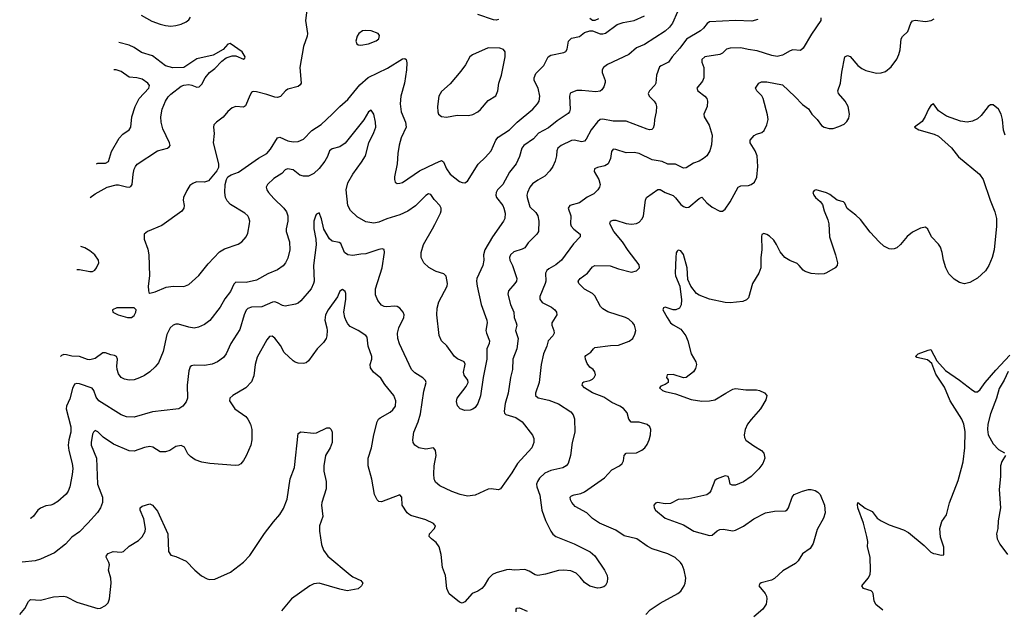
# Model space of a CAD drawing. Header units: inches. Extents: x 1305449 to 1407403, y 744709 to 841554.
# Tile 24 of 114: x 1306810 to 1314375, y 801182 to 805716. Entities that reach past the tile are written whole.
import ezdxf

# ---------------------------------------------------------------- set-up
doc = ezdxf.new("R2010")
doc.units = ezdxf.units.IN
doc.header["$MEASUREMENT"] = 0
doc.layers.add('B3800', color=7, linetype='Continuous')
doc.layers.add('B3810', color=7, linetype='Continuous')

msp = doc.modelspace()

# ---------------------------------------------------------------- linework, layer by layer
at = {"layer": 'B3800', "color": 6}
for points, elevation in [([(1309019.5, 805810), (1309005, 805710), (1309020.4, 805610), (1309018.6, 805590), (1308990.1, 805510), (1308962.7, 805350), (1308973, 805230), (1308965.1, 805214.9), (1308950, 805203.7), (1308870, 805182.4), (1308851.9, 805170), (1308812.6, 805127.4), (1308790, 805118.9), (1308770, 805120.2), (1308710, 805142), (1308630, 805162.4), (1308610, 805165.9), (1308598.2, 805161.8), (1308590, 805156.8), (1308580.1, 805139.9), (1308545.2, 805054.8), (1308530, 805043.5), (1308470, 805049.1), (1308441.4, 805038.6), (1308410, 805011.1), (1308372.3, 804967.7), (1308321.9, 804930), (1308302.6, 804910), (1308298.9, 804890), (1308303.6, 804843.6), (1308297.5, 804770), (1308337.8, 804610), (1308337.5, 804582.5), (1308325.3, 804554.7), (1308261.6, 804478.4), (1308230.6, 804469.4), (1308169.4, 804470.6), (1308140.2, 804459.8), (1308117.1, 804442.9), (1308094, 804406), (1308068.7, 804350), (1308066.3, 804330), (1308073.5, 804290), (1308071.9, 804270), (1308054.6, 804245.4), (1307902.7, 804137.3), (1307792.7, 804090), (1307765.8, 804070), (1307765.9, 804030), (1307794.4, 803954.4), (1307802.6, 803910), (1307806.1, 803750), (1307797.4, 803670), (1307798.4, 803638.4), (1307803.1, 803623.1), (1307810, 803617.4), (1307850, 803626.4), (1307936.1, 803663.9), (1307990, 803671), (1308070, 803669), (1308110, 803682.2), (1308186.4, 803753.6), (1308257, 803843), (1308344.8, 803935.2), (1308382.4, 803957.6), (1308488.3, 803991.7), (1308516.3, 804010), (1308550.9, 804049.1), (1308561.6, 804078.4), (1308576.4, 804150), (1308577.3, 804170), (1308570, 804196.2), (1308562, 804210), (1308539.9, 804230), (1308430, 804296.6), (1308404.3, 804324.3), (1308390.5, 804350), (1308385, 804390), (1308389.1, 804450), (1308397.7, 804490), (1308410.2, 804509.8), (1308434.7, 804525.3), (1308490, 804546.8), (1308645.7, 804654.3), (1308709.6, 804690), (1308737.2, 804722.8), (1308790, 804808), (1308810, 804813.8), (1308870, 804786.8), (1308910, 804778.1), (1308950, 804781.4), (1308990, 804800.1), (1309055, 804865), (1309127.3, 804912.7), (1309211.1, 804990), (1309268.5, 805050), (1309330, 805104.7), (1309424, 805216), (1309487.5, 805272.5), (1309636.7, 805343.3), (1309750, 805416), (1309770, 805419.2), (1309779.9, 805410), (1309785.2, 805385.2), (1309781.9, 805330), (1309766.3, 805230), (1309737.6, 805130), (1309733.1, 805070), (1309740.9, 805010), (1309773.8, 804930), (1309778.7, 804890), (1309742, 804810), (1309726.4, 804753.6), (1309716.2, 804690), (1309710.7, 804609.3), (1309689.7, 804510), (1309688.6, 804490), (1309693.8, 804470), (1309710, 804459.2), (1309730, 804459.9), (1309750, 804467.5), (1309883.1, 804556.9), (1310000, 804612.2)], 1800), ([(1307744.6, 805750), (1307825.4, 805705.4), (1307890, 805680.8), (1307930, 805670.6), (1307970, 805667.1), (1308010, 805670.4), (1308050, 805681.3), (1308090, 805700.1), (1308110, 805715.5), (1308123.3, 805736.7)], 1800), ([(1307350.7, 804351.2), (1307390, 804378.2), (1307482.4, 804430), (1307550, 804449.4), (1307570, 804448.2), (1307630, 804432.1), (1307650, 804430.3), (1307664.3, 804435.7), (1307673.8, 804450), (1307681, 804530), (1307690, 804568.9), (1307699.8, 804590), (1307713.7, 804606.3), (1307870, 804708.3), (1307945.4, 804730), (1307959.5, 804740.5), (1307965.2, 804750), (1307962.1, 804770), (1307910, 804879), (1307896.5, 804930), (1307894.2, 804970), (1307905.9, 805030), (1307930, 805089.9), (1307950, 805123), (1307970, 805144.4), (1308050, 805205.2), (1308070, 805213.9), (1308110, 805217.5), (1308133.3, 805213.3), (1308170, 805197.3), (1308190, 805200.1), (1308210, 805221.1), (1308235.9, 805270), (1308267.2, 805310), (1308310, 805341.4), (1308363.2, 805396.8), (1308397.6, 805422.4), (1308441.7, 805438.3), (1308470, 805439.2), (1308530, 805412.2), (1308539.8, 805420.2), (1308541.8, 805430), (1308518.3, 805470), (1308426.4, 805533.6), (1308410, 805529.4), (1308372.9, 805487.1), (1308295.3, 805444.7), (1308170, 805414.8), (1308070, 805349.8), (1307987.5, 805347.5), (1307930, 805362.8), (1307830, 805439), (1307745.5, 805465.5), (1307690, 805503.5), (1307650, 805519.5), (1307572, 805540.6)], 1700), ([(1307399.2, 804610.8), (1307410, 804613.7), (1307470, 804613.9), (1307493.1, 804626.9), (1307514.7, 804705.3), (1307574.5, 804805.5), (1307601.7, 804838.3), (1307650.2, 804869.8), (1307664.7, 804890), (1307672.3, 804970), (1307697.1, 805050), (1307728.3, 805110), (1307801.8, 805190), (1307806.2, 805210), (1307795, 805230), (1307750, 805260.4), (1307710, 805269.8), (1307650, 805275.4), (1307590, 805319.6), (1307550, 805331.6), (1307533.4, 805331.1)], 1600), ([(1310000, 804331), (1309995.6, 804335.6), (1309970, 804373.3), (1309950, 804379.1), (1309930, 804367.2), (1309850, 804286.3), (1309792.5, 804247.5), (1309730, 804217.8), (1309631.6, 804188.4), (1309570, 804160.6), (1309530, 804155), (1309470, 804163.4), (1309403.6, 804203.6), (1309352, 804252), (1309330.4, 804290), (1309319, 804410), (1309330, 804462.9), (1309370.3, 804530), (1309437.4, 804622.6), (1309465.9, 804670), (1309491.5, 804770), (1309531.6, 804850), (1309546.2, 804890), (1309545, 804930), (1309530.3, 804990), (1309510, 805022.4), (1309490, 805009), (1309453.2, 804946.8), (1309311.7, 804768.3), (1309270, 804741.3), (1309210, 804725.1), (1309190.3, 804710), (1309174.3, 804665.7), (1309154.2, 804630), (1309110, 804573.6), (1309070, 804535.5), (1309030, 804515.4), (1308990, 804513.7), (1308962.3, 804522.3), (1308910, 804564), (1308868.2, 804571.8), (1308850, 804564.5), (1308824, 804536), (1308763.3, 804496.7), (1308715, 804450), (1308705.4, 804434.6), (1308702.9, 804430), (1308709.1, 804410), (1308722.6, 804390), (1308762.5, 804342.5), (1308838.9, 804270), (1308860, 804240), (1308870.3, 804210.3), (1308870.4, 804170), (1308856.7, 804110), (1308856.4, 804090), (1308882.5, 804010), (1308884.3, 803950), (1308870, 803885.1), (1308851.6, 803848.4), (1308833.3, 803826.7), (1308790, 803795.8), (1308715.5, 803764.5), (1308630, 803716.6), (1308550, 803698), (1308470, 803702.3), (1308454.4, 803685.6), (1308429.2, 803630), (1308385.9, 803574.1), (1308350.8, 803509.2), (1308270, 803407.4), (1308230, 803375.8), (1308183.9, 803356.1), (1308150, 803349), (1308110, 803354.6), (1308030, 803377.9), (1308010, 803378.7), (1307988.4, 803371.6), (1307966.4, 803350), (1307939.8, 803300.2), (1307913.1, 803170), (1307877.2, 803082.8), (1307851.7, 803050), (1307810, 803012.3), (1307770, 802985.3), (1307730, 802966.1), (1307690, 802952.2), (1307650, 802948.7), (1307616.3, 802956.3), (1307590.9, 802970), (1307570, 802996.3), (1307557.8, 803030), (1307555.4, 803055.4), (1307560.3, 803110), (1307554.7, 803130), (1307538.9, 803138.9), (1307510, 803143.8), (1307470, 803158.9), (1307450, 803159.8), (1307390, 803114.9), (1307350, 803104), (1307330, 803106.8), (1307270, 803130.7), (1307210, 803134.3), (1307170, 803144.1), (1307150, 803144.8), (1307130, 803137.1), (1307123.1, 803130.9)], 1700), ([(1310000, 802417.2), (1309990, 802429.1), (1309930, 802418.8), (1309876.2, 802430), (1309846, 802450), (1309833.9, 802470), (1309831, 802490), (1309838.9, 802550), (1309871.6, 802628.4), (1309889.3, 802690), (1309916.1, 802863.9), (1309932.6, 802930), (1309927.5, 802947.5), (1309906.9, 802966.9), (1309845.6, 803005.6), (1309820.4, 803030), (1309727, 803227), (1309716.2, 803270), (1309713.6, 803310), (1309723.4, 803350), (1309761.4, 803430), (1309763.9, 803450), (1309756.3, 803470), (1309730, 803502.2), (1309710, 803514.2), (1309690, 803516.9), (1309630, 803512.3), (1309610, 803515.5), (1309590, 803525.5), (1309560.6, 803560.6), (1309543.6, 803603.6), (1309543.8, 803650), (1309594.7, 803810), (1309612.8, 803930), (1309610.9, 803950.9), (1309595.9, 803955.9), (1309570, 803952.7), (1309470, 803919), (1309430, 803916.9), (1309370, 803905.6), (1309330, 803910.9), (1309306.6, 803930), (1309276.8, 803996.8), (1309264.6, 804004.6), (1309210, 804015.6), (1309190, 804034), (1309147.9, 804107.9), (1309130, 804186.2), (1309110, 804232.7), (1309090, 804223.5), (1309084.7, 804215.3), (1309069.5, 804170), (1309070.5, 804110), (1309085.9, 804030), (1309087.7, 803987.7), (1309066.7, 803830), (1309071.7, 803710), (1309068.1, 803690), (1309049.2, 803650), (1308970, 803558.5), (1308950, 803541), (1308930, 803531.7), (1308850, 803516.3), (1308830, 803521.2), (1308790, 803543.4), (1308770, 803549.3), (1308752.2, 803547.8), (1308670, 803510.7), (1308590, 803510.4), (1308561.7, 803498.3), (1308550, 803485.5), (1308533.8, 803450), (1308502.3, 803337.7), (1308431.2, 803230), (1308396.8, 803150), (1308376.1, 803123.9), (1308330.8, 803089.2), (1308290, 803070.9), (1308230, 803062), (1308150, 803063.5), (1308130, 803059.5), (1308119.9, 803050), (1308110, 803021.1), (1308096.2, 802910), (1308098.7, 802810), (1308090, 802781.7), (1308064.3, 802750), (1308032.4, 802730), (1308010, 802725.1), (1307830, 802704.5), (1307690, 802666), (1307630, 802667.1), (1307590, 802682.2), (1307418.6, 802790), (1307397.1, 802817.1), (1307378.8, 802870), (1307366.5, 802886.5), (1307270, 802920.6), (1307250, 802923.8), (1307230, 802916.9), (1307214.6, 802885.4), (1307194.4, 802805.6), (1307169.5, 802750), (1307166.5, 802730), (1307203.1, 802590), (1307202.8, 802550), (1307187.7, 802490), (1307183.6, 802450), (1307188.6, 802410), (1307214, 802310), (1307217.7, 802270), (1307214.4, 802225.6), (1307194.9, 802130), (1307182.1, 802097.9), (1307166.1, 802073.9), (1307102.7, 802017.3), (1307070, 801995.9), (1307050, 801988.5), (1307010, 801984.8), (1306970, 801966.1), (1306949.6, 801950.4), (1306916, 801904), (1306897.7, 801890), (1306891, 801886.7)], 1600), ([(1310000, 803787.6), (1309952.6, 803812.6), (1309914, 803850), (1309894.6, 803890), (1309894, 803930), (1309912.7, 803990), (1309982.5, 804110), (1310000, 804144.5)], 1700), ([(1307247.8, 803799.2), (1307270, 803799.1), (1307350, 803782.1), (1307370, 803783.2), (1307387.1, 803792.9), (1307400.1, 803810), (1307417.4, 803850), (1307415.1, 803870), (1307386.5, 803910), (1307350, 803941.8), (1307310, 803964.8), (1307280.5, 803974.9)], 1700), ([(1310000, 801835.3), (1309990, 801849.4), (1309930, 801876.1), (1309815, 801910), (1309799.3, 801919.3), (1309787.5, 801930), (1309749.4, 801989.4), (1309746.9, 802050), (1309730, 802068.6), (1309590, 802015.7), (1309570, 802018.1), (1309556.1, 802030), (1309536.3, 802070), (1309516.6, 802190), (1309488.3, 802290), (1309488, 802350), (1309513.6, 802430), (1309529.8, 802530), (1309557.2, 802630), (1309567.6, 802650), (1309579.2, 802660.8), (1309655.6, 802704.4), (1309677.8, 802722.2), (1309696.4, 802750), (1309700.9, 802790), (1309683.6, 802830), (1309615.2, 802915.2), (1309584.6, 802964.6), (1309527.8, 803010), (1309504.5, 803044.5), (1309502.3, 803070), (1309514.9, 803110), (1309516.6, 803130), (1309488.2, 803210), (1309478.9, 803278.9), (1309470.7, 803290.7), (1309410, 803330), (1309350, 803359.9), (1309330, 803380.9), (1309320, 803400), (1309307, 803430), (1309300, 803470), (1309315.1, 803570), (1309315.2, 803615.2), (1309310.3, 803630.3), (1309290, 803643.9), (1309270, 803631.7), (1309252.3, 803587.7), (1309179.8, 803490), (1309159.3, 803450), (1309153.3, 803410), (1309169.9, 803350), (1309171.4, 803330), (1309170.3, 803290), (1309165.1, 803270), (1309143.2, 803236.8), (1309095.4, 803190), (1309030, 803096.6), (1309010, 803081.7), (1308990, 803075.9), (1308950, 803078.3), (1308927.2, 803087.2), (1308910, 803098), (1308841.2, 803161.2), (1308813.9, 803213.9), (1308770, 803272.2), (1308750, 803285.6), (1308730, 803284.2), (1308710, 803259.2), (1308635.7, 803124.3), (1308619.5, 803070), (1308610, 802980.9), (1308590, 802934.8), (1308547.7, 802890), (1308448, 802832), (1308423.7, 802810), (1308421.8, 802790), (1308461.9, 802730), (1308546.4, 802670), (1308563.5, 802650), (1308582.9, 802610), (1308593, 802570), (1308593.2, 802490), (1308586.6, 802450), (1308550, 802367.8), (1308530, 802331), (1308510, 802305.8), (1308490, 802295.7), (1308465.9, 802294.1), (1308270, 802308.9), (1308210, 802318.7), (1308158.4, 802338.4), (1308121.7, 802361.7), (1308102.6, 802382.6), (1308075, 802435), (1308050, 802447.4), (1308010, 802439.9), (1307962.7, 802410), (1307930, 802397.9), (1307890, 802399.1), (1307833.8, 802433.8), (1307810, 802439.7), (1307770, 802432.4), (1307690, 802403.2), (1307650, 802405.3), (1307530, 802456.8), (1307450.2, 802510.2), (1307410, 802551.6), (1307390, 802562.8), (1307376.2, 802550), (1307370, 802535.3), (1307359.1, 802470), (1307360.1, 802450), (1307399.2, 802350), (1307408.7, 802151.3), (1307447.5, 802050), (1307446.3, 802010), (1307430.6, 801970), (1307406.7, 801933.3), (1307334.5, 801850), (1307270, 801784.2), (1307210, 801743.6), (1307161.7, 801690), (1307076.5, 801623.5), (1306970, 801574.2), (1306930, 801562.5), (1306828.5, 801551.6)], 1500), ([(1306810, 801149.2), (1306850, 801194.8), (1306877.2, 801250), (1306894.1, 801265.9), (1306970, 801259.5), (1307070, 801285.2), (1307150, 801290.1), (1307170, 801284.8), (1307250, 801245.8), (1307410, 801196.6), (1307430, 801197.4), (1307470, 801220.2), (1307490, 801239.6), (1307501, 801270), (1307514, 801390), (1307511.4, 801430), (1307491.9, 801490), (1307499.6, 801530), (1307495, 801550), (1307473.9, 801590), (1307477, 801603), (1307490, 801617.5), (1307527.2, 801632.8), (1307590, 801627.6), (1307607.4, 801632.6), (1307650, 801674.3), (1307722.2, 801717.8), (1307750, 801746.7), (1307774, 801786), (1307776.6, 801810), (1307763.4, 801883.4), (1307735.6, 801950), (1307735.3, 801970), (1307750, 801982), (1307810, 801999.8), (1307830, 801988.8), (1307870, 801943.8), (1307948.7, 801770), (1307952.9, 801632.9), (1307970, 801604.7), (1308010, 801594.9), (1308090, 801558.9), (1308154.4, 801490), (1308208, 801448), (1308250, 801423.2), (1308270, 801418.2), (1308310, 801421.7), (1308430, 801475.7), (1308528.4, 801551.6), (1308577.6, 801602.4), (1308690, 801771.8), (1308758.8, 801861.2), (1308810, 801917.3), (1308836.9, 801963.1), (1308865.6, 802034.4), (1308887.9, 802192.1), (1308920.3, 802279.7), (1308950, 802539.1), (1308970, 802552.6), (1309070, 802540.9), (1309090, 802545.2), (1309170, 802584.2), (1309190, 802583.8), (1309203.8, 802570), (1309210.2, 802550.2), (1309210.8, 802470), (1309195.8, 802430), (1309158.6, 802370), (1309146.6, 802290), (1309147.3, 802250), (1309163.6, 802170), (1309165.1, 802114.9), (1309131.1, 802010), (1309129, 801990), (1309138.4, 801901.6), (1309114.7, 801830), (1309114.3, 801790), (1309127.7, 801687.7), (1309143.3, 801643.3), (1309178.8, 801598.8), (1309350, 801454.8), (1309370, 801440.1), (1309430.4, 801410), (1309445.2, 801390), (1309437.1, 801370), (1309410, 801347.6), (1309327.2, 801332.8), (1309270, 801344.1), (1309110.5, 801390.5), (1309070, 801385), (1309038.2, 801370), (1308898, 801270), (1308820.8, 801179.2)], 1400), ([(1310000, 802178.8), (1309995.7, 802190), (1309992.2, 802230), (1309995, 802290), (1310000, 802319.2)], 1600), ([(1310000, 801710.8), (1309973, 801730), (1309955.2, 801750), (1309958, 801770), (1309996.9, 801810), (1310000, 801819)], 1500)]:
    msp.add_lwpolyline(points, dxfattribs=dict(at, elevation=elevation))
for points, elevation in [([(1309470, 805634.3), (1309444, 805630), (1309415.9, 805610), (1309403.2, 805590), (1309393.8, 805550), (1309399.5, 805530), (1309410, 805523.2), (1309430, 805521.6), (1309490, 805529.7), (1309550, 805553), (1309569, 805570), (1309574.3, 805594.3), (1309564.2, 805610), (1309509.6, 805630)], 1900), ([(1307690, 803505.1), (1307555.3, 803504.7), (1307522.4, 803490), (1307526, 803470), (1307567.3, 803450), (1307639.1, 803430), (1307670, 803428.9), (1307690, 803445.4), (1307701.7, 803470), (1307705.1, 803490)], 1800)]:
    msp.add_lwpolyline(points, close=True, dxfattribs=dict(at, elevation=elevation))
at = {"layer": 'B3810', "color": 6}
for points, elevation in [([(1311864.8, 805775.2), (1311825.4, 805690), (1311801.7, 805658.3), (1311770, 805628.2), (1311610, 805526.6), (1311550, 805499.8), (1311490, 805450.1), (1311326.7, 805373.3), (1311294.8, 805350), (1311285.7, 805330), (1311285.6, 805310), (1311307.5, 805250), (1311307.1, 805232.9), (1311298.5, 805201.5), (1311283.5, 805176.5), (1311270, 805167.2), (1311237.9, 805162.1), (1311130, 805172.8), (1311090, 805172.3), (1311045.2, 805154.8), (1311039.5, 805150), (1311033.2, 805130), (1311039.2, 805030), (1311033.8, 805010), (1311023.8, 804996.2), (1310940.2, 804939.8), (1310873.5, 804886.5), (1310795.6, 804844.4), (1310758.4, 804801.6), (1310683, 804750), (1310668.9, 804730), (1310650, 804665.8), (1310623.4, 804610), (1310573.5, 804546.5), (1310522.3, 804450), (1310482.1, 804410), (1310470.8, 804390), (1310468.6, 804370), (1310473.5, 804350), (1310521, 804290), (1310530.5, 804270), (1310539.7, 804230), (1310536.4, 804190), (1310528.1, 804170), (1310442.8, 804050), (1310384.6, 803950), (1310372.9, 803910), (1310375.7, 803870), (1310368.9, 803830), (1310323.5, 803730), (1310320.4, 803710), (1310324.2, 803670), (1310355.6, 803530), (1310399.3, 803410), (1310401.2, 803390), (1310392.2, 803330), (1310395.4, 803310), (1310418.9, 803250), (1310416.8, 803230), (1310398.3, 803190), (1310399.3, 803110), (1310371.4, 802970), (1310350, 802827.9), (1310330, 802768.8), (1310310, 802739.8), (1310292.7, 802727.3), (1310270, 802717.8), (1310230, 802716.5), (1310193.4, 802730), (1310173.1, 802753.1), (1310165.4, 802785.4), (1310171.5, 802810), (1310239.6, 802900.4), (1310255.4, 802930), (1310254, 802950), (1310226, 802986), (1310218.7, 803010), (1310232.7, 803072.7), (1310225.4, 803090), (1310173.6, 803113.6), (1310150, 803130.5), (1310091.5, 803211.5), (1310051, 803251), (1310031.8, 803291.8), (1310016.2, 803450), (1310018.5, 803501.5), (1310031.2, 803550), (1310095.3, 803670), (1310098.1, 803690), (1310086.1, 803746.1), (1310070, 803763.9), (1310010, 803782.3), (1310000, 803787.6)], 1700), ([(1310000, 804612.2), (1310050, 804635.8), (1310066, 804626), (1310090.3, 804570), (1310118.6, 804530), (1310190, 804474.1), (1310210, 804465.3), (1310230, 804463.8), (1310250, 804477.6), (1310333.3, 804606.7), (1310390, 804660.3), (1310431.7, 804708.3), (1310469, 804790), (1310485.3, 804814.7), (1310572.3, 804870), (1310631.6, 804928.4), (1310751.9, 805028.1), (1310788.6, 805070), (1310800.5, 805090), (1310806.9, 805130), (1310793.6, 805190), (1310763.6, 805250), (1310761.8, 805270), (1310776, 805304), (1310836.8, 805363.2), (1310870, 805431.3), (1310890, 805442.9), (1310990, 805464), (1311007.2, 805472.8), (1311016.4, 805490), (1311026.6, 805550), (1311050, 805575.4), (1311110, 805587.8), (1311150, 805616.8), (1311190, 805629.5), (1311210, 805631), (1311270, 805607.3), (1311290, 805606.6), (1311310, 805613.7), (1311401.5, 805678.5), (1311446.7, 805693.3), (1311530, 805710.1), (1311610, 805746.2)], 1800), ([(1312966.4, 805730), (1312965.7, 805710), (1312894.6, 805605.4), (1312830, 805496.6), (1312810, 805478.5), (1312750, 805483.6), (1312730, 805477.7), (1312670, 805444.1), (1312630, 805434.4), (1312590, 805441.1), (1312477.5, 805477.5), (1312407.2, 805487.2), (1312350, 805501), (1312270, 805497.7), (1312240.7, 805490), (1312210, 805460.2), (1312190.5, 805449.5), (1312073.1, 805430), (1312050, 805411.7), (1312051.4, 805390), (1312066.3, 805350), (1312065.4, 805270), (1312056.1, 805243.9), (1312013.5, 805190), (1312020.9, 805170), (1312073.5, 805130), (1312088.3, 805110), (1312095, 805090), (1312091.9, 805050), (1312066.1, 804990), (1312069.9, 804970), (1312107.6, 804907.6), (1312129.4, 804829.4), (1312124.7, 804755.3), (1312113.6, 804710), (1312088.9, 804671.1), (1312064.5, 804650), (1312031.7, 804630), (1311986.4, 804613.6), (1311930, 804579), (1311910, 804576.3), (1311850, 804606.2), (1311790, 804608.3), (1311746.7, 804626.7), (1311670, 804640.6), (1311570, 804689.2), (1311530, 804695.5), (1311470, 804695), (1311390, 804720.6), (1311370, 804721.5), (1311356.3, 804703.7), (1311349, 804650), (1311331.2, 804610), (1311306.5, 804593.5), (1311250, 804580.2), (1311227.1, 804570), (1311224.7, 804550), (1311259, 804490), (1311270.8, 804450), (1311265.6, 804430), (1311253.3, 804410), (1311221, 804379), (1311170, 804353.1), (1311110.4, 804310), (1311037.8, 804290), (1311022.9, 804270), (1311043.7, 804210), (1311041.6, 804150), (1311046.7, 804130), (1311067.4, 804107.4), (1311115.4, 804070), (1311116.6, 804050), (1311064.3, 803995.7), (1310974.1, 803870), (1310930, 803835.5), (1310876.8, 803803.2), (1310860.8, 803790), (1310848.7, 803770), (1310851.6, 803710), (1310848.5, 803690), (1310806.1, 803590), (1310807.1, 803570), (1310825.4, 803545.4), (1310896.1, 803510), (1310922.2, 803490), (1310934, 803470), (1310937.9, 803450), (1310897.4, 803390), (1310897.9, 803370), (1310915, 803330), (1310916.2, 803310), (1310905, 803290), (1310870.6, 803250), (1310861.3, 803210), (1310835.6, 803150), (1310816.1, 803070), (1310802, 802930), (1310773.3, 802850), (1310772.4, 802832.4), (1310793.9, 802813.9), (1310875.9, 802795.9), (1310950, 802767.6), (1311044.5, 802704.5), (1311063.1, 802683.1), (1311072.8, 802652.8), (1311074.8, 802550), (1311055.4, 802470), (1311043, 802370), (1311024.5, 802310), (1311008.8, 802291.2), (1310984, 802276), (1310890, 802255.8), (1310845.8, 802234.2), (1310804.2, 802195.8), (1310787.7, 802170), (1310781.2, 802150), (1310783.4, 802130), (1310806.2, 802066.2), (1310822.1, 801950), (1310851.2, 801871.2), (1310890, 801789.9), (1310907.3, 801767.3), (1310930.5, 801750), (1311070, 801692.5), (1311157.7, 801650), (1311193.5, 801630), (1311230, 801599.6), (1311303.8, 801490), (1311322.9, 801450), (1311326.5, 801430), (1311322.9, 801397.1), (1311310, 801372.7), (1311297.1, 801362.9), (1311270, 801353.5), (1311250, 801352.8), (1311190, 801368.6), (1311150, 801395.3), (1311117.2, 801437.2), (1311086.4, 801466.4), (1311044.3, 801484.3), (1310990, 801489.8), (1310950, 801488.2), (1310850, 801458.7), (1310790, 801450.1), (1310770, 801454.1), (1310723.7, 801483.7), (1310690, 801496.1), (1310610.8, 801490.8), (1310570, 801495.8), (1310550, 801493.9), (1310470.5, 801469.5), (1310443.7, 801456.3), (1310413, 801427), (1310378.6, 801370), (1310360.7, 801350), (1310330.4, 801330), (1310285.4, 801310), (1310230, 801246.9), (1310210, 801238.2), (1310190, 801244.6), (1310110, 801308.2), (1310091, 801350), (1310082.3, 801450), (1310058.7, 801510), (1310048.2, 801610), (1310032.9, 801670), (1310010, 801703.6), (1310000, 801710.8)], 1500), ([(1312482.3, 805717.7), (1312434.1, 805705.9), (1312310, 805709.1), (1312110, 805698.4), (1312092.5, 805687.5), (1312064.1, 805650), (1312041.5, 805630), (1311932.4, 805567.6), (1311882.2, 805497.8), (1311823.1, 805430), (1311794.4, 805390), (1311737.4, 805362.6), (1311727, 805353), (1311703.1, 805290), (1311696.6, 805230), (1311690, 805212.6), (1311649.1, 805170), (1311639.2, 805150), (1311646.5, 805130), (1311685, 805090), (1311696.9, 805070), (1311701.8, 805050), (1311700.5, 805010), (1311687.2, 804950), (1311686.1, 804910), (1311677.3, 804882.7), (1311665.8, 804874.2), (1311650, 804871.4), (1311630, 804876), (1311470, 804936.8), (1311370, 804937.4), (1311290, 804953.5), (1311270, 804950.9), (1311250, 804933), (1311199.6, 804870), (1311162.1, 804797.9), (1311150, 804784.1), (1311130, 804779.3), (1311070, 804791.6), (1311050, 804789.1), (1310969.2, 804750), (1310945.8, 804730), (1310937.4, 804710), (1310934.8, 804670), (1310923.1, 804630), (1310905.9, 804590), (1310884.1, 804555.9), (1310845.8, 804514.2), (1310790, 804484.8), (1310750, 804456.9), (1310730.7, 804430), (1310711.4, 804388.6), (1310707.1, 804370), (1310709.6, 804350), (1310730, 804279.4), (1310776, 804236), (1310791.4, 804210), (1310798.8, 804170), (1310796.1, 804090), (1310782.2, 804070), (1310717.3, 804002.7), (1310690, 803965.9), (1310670, 803953.9), (1310607.1, 803932.9), (1310581.9, 803910), (1310572.6, 803890), (1310574.9, 803870), (1310595.4, 803830), (1310630.5, 803730), (1310626.1, 803710), (1310614.6, 803690), (1310566.3, 803633.7), (1310561.5, 803610), (1310580, 803530), (1310607.2, 803470), (1310608.6, 803430), (1310625.7, 803390), (1310628.5, 803370), (1310619.3, 803330), (1310638.7, 803270), (1310628.5, 803190), (1310600.2, 803110), (1310595.9, 803030), (1310581.5, 802970), (1310564.3, 802850), (1310541.1, 802770), (1310532.8, 802710), (1310535.9, 802695.9), (1310544.8, 802684.8), (1310622.5, 802662.5), (1310669.9, 802630), (1310750, 802526.5), (1310760.6, 802500.6), (1310761.2, 802470), (1310745.8, 802430), (1310635.4, 802310), (1310590, 802236.3), (1310504.7, 802115.3), (1310490, 802108.2), (1310433.6, 802113.6), (1310410, 802111.2), (1310310, 802065.4), (1310250, 802058.1), (1310193.8, 802070), (1310130, 802094.2), (1310037.5, 802137.5), (1310005.3, 802165.2), (1310000, 802178.8)], 1600), ([(1310490, 805717.5), (1310470, 805712.1), (1310450, 805714.2), (1310330, 805755.3)], 1800), ([(1311620.8, 801150), (1311653.3, 801186.7), (1311730, 801237.4), (1311867.1, 801310), (1311890, 801330.1), (1311916.6, 801370), (1311924.2, 801390), (1311928.1, 801430), (1311915.9, 801490), (1311900.5, 801530), (1311887.4, 801550), (1311847.2, 801587.2), (1311790, 801616.1), (1311670, 801653.7), (1311630, 801675), (1311551, 801731), (1311455, 801755), (1311390, 801798.2), (1311264.6, 801850), (1311210, 801885.7), (1311167.3, 801930), (1311078.6, 801978.6), (1311051, 802010), (1311040.8, 802030), (1311039.3, 802050), (1311050, 802060.5), (1311070, 802068.9), (1311121.2, 802078.8), (1311148.6, 802091.4), (1311302, 802198), (1311358.8, 802261.2), (1311419.5, 802290), (1311439, 802310), (1311449.9, 802330), (1311455.2, 802370), (1311470, 802389.4), (1311548.7, 802391.3), (1311590, 802410.8), (1311612, 802430), (1311630, 802456.1), (1311645.9, 802490), (1311656.3, 802530), (1311658.5, 802570), (1311650.8, 802590), (1311630, 802607.9), (1311570, 802627), (1311507.7, 802627.7), (1311490, 802648.7), (1311478, 802698), (1311450, 802730.4), (1311420.2, 802750), (1311358.4, 802778.4), (1311299.4, 802819.4), (1311210, 802851.1), (1311149.5, 802890), (1311130.4, 802910), (1311135.8, 802930), (1311143.5, 802936.5), (1311190, 802946.2), (1311210, 802955.3), (1311224.7, 802970), (1311232.9, 802990), (1311230, 803013), (1311216.7, 803030), (1311189.8, 803049.8), (1311170, 803077.1), (1311156.3, 803110), (1311153.9, 803130), (1311161, 803139), (1311197.4, 803162.6), (1311217.5, 803190), (1311230, 803199.6), (1311350, 803215.2), (1311410, 803217.3), (1311492.7, 803247.3), (1311520.4, 803270), (1311536.8, 803303.2), (1311542.8, 803330), (1311534.9, 803370), (1311520.1, 803390), (1311490, 803415.9), (1311463.7, 803430), (1311330, 803474.4), (1311290, 803495.3), (1311273.7, 803513.7), (1311230, 803597.4), (1311210, 803615.1), (1311150, 803646.7), (1311107.1, 803690), (1311099.7, 803710), (1311117.2, 803730), (1311172.6, 803770), (1311210, 803819.6), (1311230, 803828), (1311345.9, 803825.9), (1311410, 803803), (1311510, 803776.9), (1311550, 803787.9), (1311571.7, 803810), (1311570, 803833.3), (1311484.1, 803944.1), (1311442.5, 804010), (1311375.4, 804090), (1311345.3, 804150), (1311349.5, 804170), (1311370, 804177.9), (1311390, 804177), (1311470, 804152.3), (1311510, 804145.7), (1311548.9, 804151.1), (1311570, 804162.6), (1311593.1, 804186.9), (1311602.6, 804210), (1311618.1, 804330), (1311626.4, 804350), (1311711.8, 804411.8), (1311730, 804413.1), (1311769.6, 804389.6), (1311830, 804366.4), (1311850, 804349.1), (1311890, 804298.5), (1311910, 804282.2), (1311930, 804273.9), (1311950, 804276.6), (1312030, 804343.4), (1312050, 804353.3), (1312090, 804310.1), (1312130, 804277.6), (1312190, 804246.4), (1312210, 804246.7), (1312230, 804260.6), (1312270, 804317.2), (1312329.8, 804430.2), (1312350, 804440.3), (1312410, 804444), (1312429.6, 804450.4), (1312455.3, 804470), (1312473, 804507), (1312482.1, 804590), (1312476.5, 804670), (1312460.9, 804710), (1312421.5, 804770), (1312422.1, 804790), (1312452.4, 804827.6), (1312470, 804837.4), (1312510.9, 804849.1), (1312530, 804865.7), (1312551.7, 804908.3), (1312559.5, 804950), (1312555.2, 804984.8), (1312522.9, 805110), (1312512.3, 805132.3), (1312474.4, 805170), (1312462.5, 805190), (1312489.9, 805230.1), (1312510, 805239.6), (1312550, 805240), (1312670, 805217.3), (1312766.9, 805126.9), (1312823.9, 805063.9), (1312871.8, 805031.8), (1312896, 804990), (1312936.1, 804950), (1312970, 804904.8), (1312990, 804890.7), (1313030, 804879.6), (1313059.2, 804880.8), (1313104.3, 804895.7), (1313144.7, 804915.3), (1313166.1, 804933.9), (1313180.3, 804959.7), (1313186.8, 804990), (1313176, 805050), (1313151.1, 805090), (1313100.5, 805150), (1313095.7, 805170), (1313115.8, 805230), (1313126.7, 805313.3), (1313150, 805430.2), (1313170, 805442.1), (1313190, 805432.4), (1313250, 805363.6), (1313280.3, 805340.3), (1313310, 805325), (1313393.2, 805306.8), (1313430, 805307.7), (1313461, 805319), (1313506.6, 805353.4), (1313548.2, 805411.8), (1313565.3, 805450), (1313574.3, 805485.7), (1313583.4, 805570), (1313593.4, 805586.6), (1313634.2, 805625.8), (1313656.7, 805690), (1313670, 805706.4), (1313690, 805711.6), (1313770, 805703), (1313813.7, 805710), (1313836.5, 805723.5)], 1400), ([(1311256.5, 805723.5), (1311230, 805710.8), (1311210, 805710.4), (1311190, 805724.2)], 1800), ([(1314380.5, 804830), (1314368.2, 804868.2), (1314362.3, 804950), (1314351.9, 804991.9), (1314330, 805030.2), (1314290, 805063.6), (1314270, 805063.6), (1314250, 805050.2), (1314198.4, 804981.6), (1314170, 804955.8), (1314130, 804938.3), (1314090, 804930.1), (1314038.4, 804938.4), (1313930, 804975.5), (1313870, 805017.6), (1313830, 805071.4), (1313810, 805057.1), (1313791.7, 805030), (1313767.6, 804972.4), (1313745, 804935), (1313685.1, 804890), (1313717.2, 804870), (1313837.2, 804837.2), (1313870, 804822.1), (1313970, 804732.1), (1314023.1, 804663.1), (1314184.9, 804530), (1314211.6, 804490), (1314266, 804330), (1314302, 804242), (1314314.5, 804190), (1314315.3, 804130), (1314296.7, 803950), (1314280.8, 803890), (1314256.6, 803830), (1314230, 803788.4), (1314170, 803733), (1314110, 803697.6), (1314070, 803688.2), (1314030, 803697.4), (1313990, 803723.3), (1313950, 803766), (1313926.4, 803810), (1313908.5, 803870), (1313898.8, 803930), (1313884.2, 803970), (1313870, 803992.3), (1313816.8, 804050), (1313787.3, 804107.3), (1313770, 804122.9), (1313730, 804116.9), (1313670, 804085.6), (1313629, 804051), (1313578.4, 803990), (1313550, 803965.2), (1313530, 803956.2), (1313510, 803953.5), (1313490, 803957.5), (1313450, 803978.8), (1313412.9, 804010), (1313345, 804085), (1313270, 804182.9), (1313235.5, 804215.5), (1313167.1, 804267.1), (1313148.9, 804308.9), (1313138.8, 804318.8), (1313090, 804331.3), (1313035, 804375), (1313010, 804387.5), (1312930, 804410.1), (1312914.7, 804405.3), (1312904.6, 804390), (1312910.6, 804370), (1312924.3, 804350), (1312959.7, 804319.7), (1312977.6, 804297.6), (1312991, 804250), (1313020, 804180), (1313026.8, 804150), (1313033, 804050), (1313078.5, 803910), (1313092.3, 803850), (1313090.3, 803829.7), (1313074.6, 803810), (1313010, 803773.9), (1312990, 803765.8), (1312950, 803762.9), (1312890, 803768.1), (1312843.8, 803783.8), (1312830, 803792.5), (1312800.1, 803830), (1312783.3, 803843.3), (1312726.9, 803866.9), (1312690, 803890.9), (1312652.9, 803932.9), (1312625.7, 803990), (1312603.4, 804023.4), (1312570, 804054.2), (1312550, 804066.5), (1312526.5, 804073.5), (1312513, 804067), (1312508.3, 804051.7), (1312512.7, 803950), (1312504.7, 803890), (1312504.1, 803810), (1312488.5, 803770), (1312440.7, 803690), (1312410, 803581.6), (1312394.9, 803565.1), (1312366.9, 803553.1), (1312270, 803542.2), (1312230, 803544.7), (1312110, 803570.3), (1312030, 803601.4), (1312010, 803614.7), (1311967.4, 803670), (1311942.7, 803722.7), (1311938.6, 803810), (1311910, 803913.4), (1311890, 803941.6), (1311870, 803947.2), (1311861.7, 803938.3), (1311854.8, 803925.2), (1311850.6, 803889.4), (1311846.4, 803770), (1311849.9, 803750), (1311881.1, 803670), (1311893.8, 803566.2), (1311892.7, 803527.3), (1311878.7, 803501.3), (1311852.3, 803487.7), (1311829.8, 803489.8), (1311770, 803508.5), (1311755.3, 803504.7), (1311752.5, 803490), (1311783.7, 803430), (1311811.5, 803390), (1311830, 803374.4), (1311890, 803339.5), (1311927.7, 803290), (1311944.6, 803250), (1311970, 803151.9), (1312005, 803090), (1312009.4, 803070), (1312002.1, 803037.9), (1311987.1, 803012.9), (1311930, 802969.7), (1311910, 802965.9), (1311830, 802992.9), (1311784, 802990), (1311779.9, 802970), (1311791.2, 802951.2), (1311793.4, 802930), (1311770, 802914.6), (1311736.4, 802903.6), (1311725.7, 802890), (1311749.2, 802870), (1311770, 802862.4), (1311850, 802843.5), (1311970, 802800.1), (1312050, 802787.8), (1312110, 802789.6), (1312150, 802798.6), (1312234.3, 802850), (1312290, 802878.6), (1312310, 802884), (1312390, 802875.4), (1312470, 802874.5), (1312494.3, 802870), (1312531.9, 802851.9), (1312549.8, 802830), (1312542.5, 802797.5), (1312501.7, 802730), (1312430, 802648.1), (1312402.4, 802610), (1312384.7, 802570), (1312377.1, 802530), (1312378.6, 802510), (1312389.1, 802489.1), (1312450, 802445.2), (1312510.6, 802410), (1312528, 802388), (1312533.9, 802350), (1312520.8, 802310), (1312490, 802268.6), (1312430, 802208.3), (1312370, 802169.4), (1312310, 802143.8), (1312283.3, 802143.3), (1312270, 802151.6), (1312261.6, 802190), (1312252.3, 802210), (1312230, 802215.7), (1312167.8, 802192.2), (1312150, 802178.4), (1312120, 802100), (1312110, 802085.1), (1312090, 802069.6), (1311950, 802038.9), (1311870, 802033.6), (1311810, 802001), (1311770, 802000.5), (1311710, 802009.1), (1311695.6, 802004.4), (1311683.5, 801990), (1311685, 801970), (1311695.5, 801950), (1311770.4, 801890.4), (1311910, 801839.3), (1311990, 801789.2), (1312110, 801755.2), (1312130, 801759.4), (1312168.1, 801791.9), (1312190, 801802.1), (1312215.5, 801804.5), (1312290, 801792.9), (1312310, 801796.5), (1312372.3, 801827.7), (1312450, 801885.4), (1312540.1, 801930), (1312610, 801943.1), (1312693.4, 801946.6), (1312706.1, 801953.9), (1312717.9, 801970), (1312744.8, 802050), (1312760.8, 802070), (1312824.2, 802095.8), (1312870, 802108.3), (1312890, 802109.9), (1312922.2, 802102.2), (1312942.5, 802090), (1312960.1, 802070), (1312993.2, 801990), (1312998.9, 801930), (1312986.9, 801890), (1312937.2, 801802.8), (1312906, 801694), (1312882.8, 801657.2), (1312825.5, 801614.5), (1312790, 801562.5), (1312770, 801541), (1312673.7, 801486.3), (1312610, 801427.5), (1312586.1, 801413.9), (1312507.8, 801392.3), (1312495.5, 801384.5), (1312488.5, 801370), (1312538, 801310), (1312548.2, 801290), (1312551.5, 801270), (1312544.7, 801230), (1312520.7, 801190), (1312450, 801132.7)], 1300), ([(1310000, 804144.5), (1310043.3, 804230), (1310049.3, 804250), (1310048.3, 804268.3), (1310038.6, 804290), (1310000, 804331)], 1700), ([(1313442.1, 801182.1), (1313387.3, 801227.3), (1313374.6, 801254.6), (1313368.7, 801310), (1313361.4, 801321.4), (1313351, 801331), (1313294, 801350), (1313280.3, 801370), (1313329.9, 801430), (1313343.8, 801456.2), (1313347.8, 801490), (1313344.1, 801590), (1313324.5, 801670), (1313325.4, 801710), (1313319.1, 801750), (1313293.2, 801850), (1313248.6, 801970), (1313245.9, 801994.1), (1313250, 802010.3), (1313307.3, 801967.3), (1313360.5, 801940.5), (1313399.4, 801890), (1313428.9, 801870), (1313490, 801838.9), (1313600.3, 801800.3), (1313638.4, 801778.4), (1313760.4, 801680.4), (1313810, 801628.8), (1313830, 801617), (1313850, 801616.4), (1313890, 801605.3), (1313910, 801608), (1313910, 801666), (1313883.9, 801743.9), (1313879.1, 801810), (1313896.3, 801863.7), (1313930, 801915.8), (1313954, 802006), (1314020.1, 802179.9), (1314047, 802273), (1314058.2, 802321.8), (1314072.7, 802430), (1314073.6, 802553.6), (1314062.9, 802610), (1314047.5, 802650), (1313957.9, 802790), (1313916, 802896), (1313850, 802994.3), (1313817.2, 803077.2), (1313784.4, 803104.4), (1313702.5, 803122.5), (1313692.3, 803130), (1313712, 803150), (1313790, 803180.4), (1313810, 803184), (1313857.5, 803097.5), (1313923.3, 803023.3), (1314029.6, 802950), (1314130, 802871.4), (1314150, 802859.4), (1314170, 802859.6), (1314190, 802876.1), (1314227.7, 802930), (1314310, 803026.5), (1314418.3, 803141.7)], 1200), ([(1314403.6, 803016.4), (1314373.4, 802950), (1314335.9, 802884.1), (1314314.1, 802810), (1314269.5, 802690.5), (1314249.1, 802610.9), (1314246.6, 802570), (1314251.9, 802530), (1314290, 802461.2), (1314330, 802416.3), (1314377.6, 802390)], 1200), ([(1310000, 802319.2), (1310008.7, 802370), (1310006, 802410), (1310000, 802417.2)], 1600), ([(1314383.2, 802370), (1314355.8, 802324.2), (1314346.5, 802290), (1314346.6, 802210), (1314336.8, 802110), (1314344.6, 801970), (1314328.8, 801870), (1314325.1, 801810), (1314316.3, 801770), (1314319.9, 801730), (1314340.1, 801690), (1314399.6, 801610)], 1200), ([(1310000, 801819), (1310003.8, 801830), (1310000, 801835.3)], 1500), ([(1310624, 801170), (1310625.1, 801190), (1310630, 801197.7), (1310650, 801201.3), (1310710, 801175.9)], 1400)]:
    msp.add_lwpolyline(points, dxfattribs=dict(at, elevation=elevation))
at = {"layer": 'B3810', "color": 6, "elevation": 1900}
msp.add_lwpolyline([(1310410, 805499.3), (1310290, 805446.7), (1310267.4, 805430), (1310234.2, 805370), (1310199.3, 805320.7), (1310116.4, 805223.6), (1310050, 805165.5), (1310030.7, 805130), (1310020.5, 805050), (1310022.5, 805010), (1310029.1, 804990), (1310051.7, 804971.8), (1310090, 804968.7), (1310170, 804984.1), (1310258.1, 804981.9), (1310292.1, 804987.9), (1310330, 805009.5), (1310350, 805026.5), (1310410, 805095.3), (1310467.8, 805132.2), (1310484.7, 805170), (1310492.2, 805230), (1310511.2, 805290), (1310539.9, 805430), (1310539, 805470), (1310528.4, 805488.4), (1310498.7, 805498.7)], close=True, dxfattribs=at)

doc.saveas('drawing.dxf')
